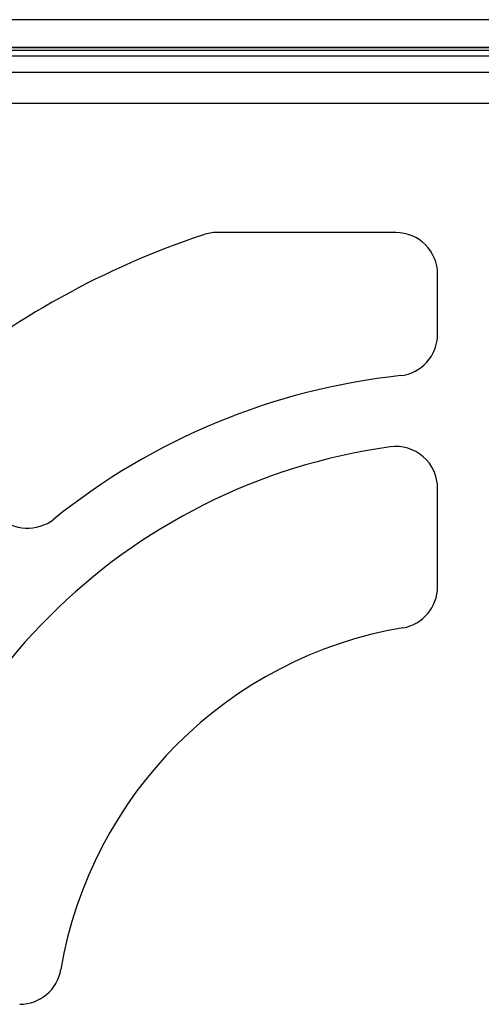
# Model space of a CAD drawing. Header units: millimetres. Extents: x 0 to 93, y 0 to 191.
# Tile 113 of 148: x 24 to 41, y 155 to 190. Entities that reach past the tile are written whole.
import ezdxf

# ---------------------------------------------------------------- set-up
doc = ezdxf.new("R2010")
doc.units = ezdxf.units.MM
doc.layers.add('MAIN-1', color=7, linetype='Continuous')
doc.layers.add('MAIN-2', color=7, linetype='Continuous')

msp = doc.modelspace()

# ---------------------------------------------------------------- linework, layer by layer
at = {"layer": 'MAIN-1'}
for p, q in [((80.9, 190), (12.1, 190)), ((1.9, 188.9), (91.1, 188.9)), ((80.9, 189), (12.1, 189)), ((91.1, 188.1), (1.9, 188.1)), ((37.49, 182.346), (31.051, 182.346)), ((38.99, 178.691), (38.99, 180.846)), ((38.99, 169.609), (38.99, 173.15))]:
    msp.add_line(p, q, dxfattribs=at)
for centre, radius, start, end in [((40.24, 153.34), 30.5, 108.4736, 129.5471), ((31.051, 180.846), 1.5, 90, 108.4736), ((37.49, 180.846), 1.5, 0, 90), ((37.49, 178.691), 1.5, 276.191, 0), ((40.24, 153.34), 24, 96.191, 128.8089), ((40.24, 153.34), 21.5, 97.9032, 172.0968), ((37.49, 173.15), 1.5, 0, 97.9032), ((24.259, 173.211), 1.5, 225.0001, 308.8089), ((37.49, 169.609), 1.5, 279.5941, 0), ((40.24, 153.34), 15, 99.594, 170.406), ((23.971, 156.09), 1.5, 270, 350.4059)]:
    msp.add_arc(centre, radius, start, end, dxfattribs=at)
at = {"layer": 'MAIN-2'}
for p, q in [((2.5, 189), (90.5, 189)), ((10.552, 188.7), (82.647, 188.7)), ((91.1, 188.1), (1.9, 188.1)), ((5, 187), (87.4, 187)), ((30.576, 182.268), (30.576, 182.268)), ((31.051, 182.346), (31.051, 182.346)), ((37.49, 182.346), (37.49, 182.346)), ((38.99, 180.846), (38.99, 180.846)), ((38.99, 178.691), (38.99, 178.691)), ((37.652, 177.2), (37.652, 177.2)), ((37.284, 174.636), (37.284, 174.636)), ((38.99, 173.15), (38.99, 173.15)), ((25.199, 172.042), (25.199, 172.042)), ((38.99, 169.609), (38.99, 169.609)), ((37.74, 168.13), (37.74, 168.13)), ((25.45, 155.84), (25.45, 155.84))]:
    msp.add_line(p, q, dxfattribs=at)

doc.saveas('drawing.dxf')
